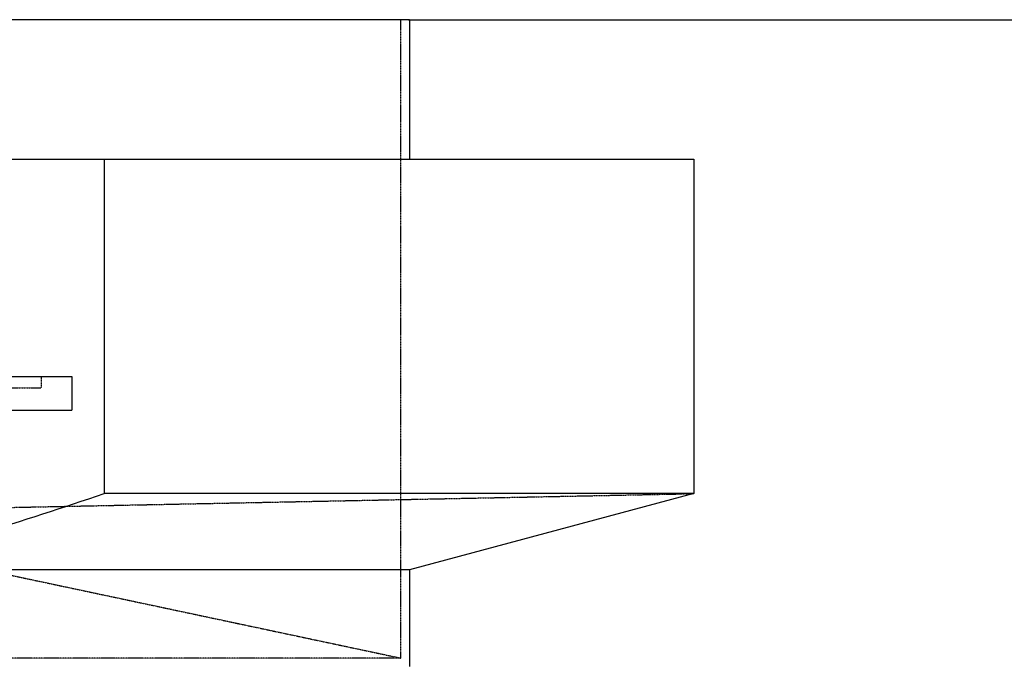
# Model space of a CAD drawing. Header units: millimetres. Extents: x -24622 to 2314, y -1603 to 2287.
# Tile 163 of 236: x 420 to 773, y 929 to 1159. Entities that reach past the tile are written whole.
import ezdxf

# ---------------------------------------------------------------- set-up
doc = ezdxf.new("R2010")
doc.units = ezdxf.units.MM
doc.linetypes.add('HIDDEN', pattern=[0.2, 0.1, -0.1])
doc.layers.add('02___PRT_ALL_AXES', color=7, linetype='Continuous')
doc.layers.add('DEFAULT_2', color=8, linetype='HIDDEN')
doc.dimstyles.new('副本 22', dxfattribs={"dimtxt": 24, "dimasz": 12, "dimexe": 2.1, "dimexo": 2.7, "dimgap": 2, "dimtad": 0, "dimtxsty": 'Standard', "dimblk": 'OPEN30', "dimcen": 0, "dimclrd": 5, "dimclre": 3, "dimclrt": 256, "dimadec": 0, "dimazin": 2, "dimtm": 1e-09, "dimtfac": 0.6, "dimtofl": 0, "dimtmove": 0, "dimatfit": 3, "dimldrblk": 'OPEN30', "dimfxl": 0, "dimtolj": 1, "dimarcsym": 0})

# ---------------------------------------------------------------- blocks, each defined once
blk = doc.blocks.new('_Open30')
at = {"color": 0, "linetype": 'ByBlock', "lineweight": -2}
for p, q in [((-1, 0.268), (0, 0)), ((0, 0), (-1, -0.268)), ((0, 0), (-1, 0))]:
    blk.add_line(p, q, dxfattribs=at)
blk = doc.blocks.new('*D134')
at = {"color": 3, "linetype": 'ByBlock', "lineweight": -2}
for p, q in [((559.72, 1159.34), (820.56, 1159.34)), ((713.72, 633.34), (820.56, 633.34))]:
    blk.add_line(p, q, dxfattribs=at)
at = {"color": 5, "linetype": 'ByBlock', "lineweight": -2}
for p, q in [((818.46, 1147.34), (818.46, 964.34)), ((818.46, 645.34), (818.46, 828.34))]:
    blk.add_line(p, q, dxfattribs=at)
at = {"layer": 'Defpoints', "color": 0, "linetype": 'ByBlock'}
for p in [(557.02, 1159.34), (818.46, 1159.34), (711.02, 633.34)]:
    blk.add_point(p, dxfattribs=at)
at = {"color": 5, "linetype": 'ByBlock', "lineweight": -2, "xscale": 12, "yscale": 12, "zscale": 12}
for p, rotation in [((818.46, 1159.34), 90), ((818.46, 633.34), 270)]:
    blk.add_blockref('_Open30', p, dxfattribs=dict(at, rotation=rotation))
at = {"linetype": 'ByBlock', "insert": (818.46, 896.34), "char_height": 24, "attachment_point": 5, "rotation": 90}
blk.add_mtext('\\A1;526%%P50', dxfattribs=at)

msp = doc.modelspace()

# ---------------------------------------------------------------- linework, layer by layer
at = {"color": 7, "linetype": 'Continuous'}
for p, q in [((362.024, 1109.336), (662.024, 1109.336)), ((450.638, 1109.336), (450.638, 989.336)), ((662.024, 1109.336), (662.024, 989.336)), ((282.024, 1031.336), (439.024, 1031.336)), ((439.024, 1031.336), (439.024, 1019.336)), ((337.024, 1019.336), (439.024, 1019.336)), ((662.024, 989.336), (450.638, 989.336)), ((560.024, 962.005), (362.024, 962.005))]:
    msp.add_line(p, q, dxfattribs=at)
at = {"color": 7, "linetype": 'Continuous', "start_tangent": (0.9659258, 0.258819), "end_tangent": (0.9481681, 0.3177691)}
msp.add_spline([(362.024, 962.005), (406.436, 974.986), (450.638, 989.336)], degree=3, dxfattribs=at)
at = {"layer": '02___PRT_ALL_AXES', "color": 7, "linetype": 'Continuous'}
for p, q in [((560.024, 1159.336), (164.024, 1159.336)), ((560.024, 1159.336), (560.024, 1109.336)), ((662.024, 989.336), (560.024, 962.005)), ((560.024, 962.005), (560.024, 927.336))]:
    msp.add_line(p, q, dxfattribs=at)
at = {"layer": '02___PRT_ALL_AXES', "color": 8, "linetype": 'HIDDEN'}
for p, q in [((557.024, 930.336), (557.024, 1159.336)), ((387.024, 966.47), (557.024, 930.336)), ((557.024, 930.336), (167.024, 930.336))]:
    msp.add_line(p, q, dxfattribs=at)
at = {"layer": 'DEFAULT_2', "color": 8, "linetype": 'HIDDEN'}
for p, q in [((428.024, 1031.336), (428.024, 1027.336)), ((282.024, 1027.336), (428.024, 1027.336)), ((104.024, 978.082), (662.024, 989.336))]:
    msp.add_line(p, q, dxfattribs=at)

# ---------------------------------------------------------------- dimensions: what is measured, and where the dimension line sits
at = {"color": 5, "linetype": 'ByBlock'}
dim = msp.add_linear_dim(base=(818.458, 1159.336), p1=(711.024, 633.337), p2=(557.024, 1159.336), angle=90, text='<>%%P50', dimstyle='副本 22', dxfattribs=at)
dim.commit()
dim.dimension.update_dxf_attribs({"geometry": '*D134', "text_midpoint": (818.458, 896.336)})

doc.saveas('drawing.dxf')
